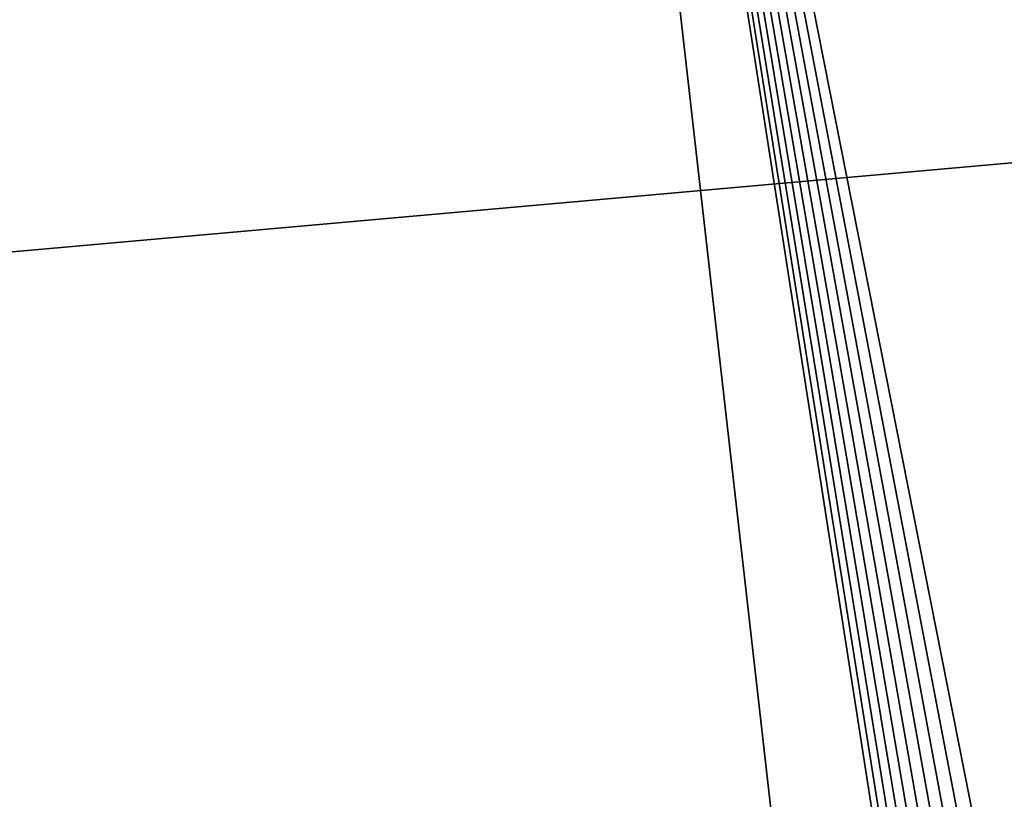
# Model space of a CAD drawing. Header units: millimetres. Extents: x -98 to 58, y -78 to 78.
# Tile 75 of 106: x -0.73 to 1.57, y 12.97 to 14.79. Entities that reach past the tile are written whole.
import ezdxf

# ---------------------------------------------------------------- set-up
doc = ezdxf.new("R2010")
doc.units = ezdxf.units.MM
doc.header["$LTSCALE"] = 52.148148
for name, color, linetype in [('378', 7, 'CONTINUOUS'), ('773', 7, 'CONTINUOUS'), ('809', 7, 'CONTINUOUS')]:
    doc.layers.add(name, color=color, linetype=linetype)

msp = doc.modelspace()

# ---------------------------------------------------------------- linework, layer by layer
at = {"layer": '378', "linetype": 'CONTINUOUS'}
for points in [[(-20, 76.553, 27.9864), (-15.8178, 13.7375, 28.9643), (3.6562, 72.8062, 27.9864), (-20, 76.553, 27.9864)], [(-15.8178, 13.7375, 28.9643), (-12.5411, 16.7824, 28.9417), (3.6562, 72.8062, 27.9864), (-15.8178, 13.7375, 28.9643)]]:
    msp.add_3dface(points, dxfattribs=at)
at = {"layer": '773', "linetype": 'CONTINUOUS'}
for points in [[(-4.5033, 17.8751, 84.6008), (0.3878, 18.5325, 83.2903), (-6.7434, 7.8725, 85.2011), (-4.5033, 17.8751, 84.6008)], [(0.3878, 18.5325, 83.2903), (1.3582, 10, 83.0302), (-6.7434, 7.8725, 85.2011), (0.3878, 18.5325, 83.2903)], [(0.3878, 18.5325, 83.2903), (5.281, 17.8751, 81.9791), (1.5532, 12.6353, 82.978), (0.3878, 18.5325, 83.2903)], [(1.3582, 10, 83.0302), (0.3878, 18.5325, 83.2903), (1.401, 12.0332, 83.0188), (1.3582, 10, 83.0302)], [(1.401, 12.0332, 83.0188), (0.3878, 18.5325, 83.2903), (1.4036, 12.1328, 83.0181), (1.401, 12.0332, 83.0188)], [(1.4036, 12.1328, 83.0181), (0.3878, 18.5325, 83.2903), (1.411, 12.2219, 83.0161), (1.4036, 12.1328, 83.0181)], [(1.411, 12.2219, 83.0161), (0.3878, 18.5325, 83.2903), (1.4224, 12.3014, 83.013), (1.411, 12.2219, 83.0161)], [(1.4224, 12.3014, 83.013), (0.3878, 18.5325, 83.2903), (1.4374, 12.3725, 83.009), (1.4224, 12.3014, 83.013)], [(1.4374, 12.3725, 83.009), (0.3878, 18.5325, 83.2903), (1.4554, 12.4362, 83.0042), (1.4374, 12.3725, 83.009)], [(1.4554, 12.4362, 83.0042), (0.3878, 18.5325, 83.2903), (1.4761, 12.4934, 82.9986), (1.4554, 12.4362, 83.0042)], [(1.4761, 12.4934, 82.9986), (0.3878, 18.5325, 83.2903), (1.4993, 12.5449, 82.9924), (1.4761, 12.4934, 82.9986)], [(1.4993, 12.5449, 82.9924), (0.3878, 18.5325, 83.2903), (1.5249, 12.592, 82.9856), (1.4993, 12.5449, 82.9924)], [(1.5249, 12.592, 82.9856), (0.3878, 18.5325, 83.2903), (1.5532, 12.6353, 82.978), (1.5249, 12.592, 82.9856)], [(1.5532, 12.6353, 82.978), (5.281, 17.8751, 81.9791), (1.5841, 12.6752, 82.9697), (1.5532, 12.6353, 82.978)]]:
    msp.add_3dface(points, dxfattribs=at)
at = {"layer": '809', "linetype": 'CONTINUOUS'}
for points in [[(-20.2133, 14.4183, 91.2548), (-20.4244, 14.3405, 91.317), (10.8839, 19.2326, 82.7308), (-20.2133, 14.4183, 91.2548)], [(10.8839, 19.2326, 82.7308), (-20.4244, 14.3405, 91.317), (15.5742, 15.6979, 81.7833), (10.8839, 19.2326, 82.7308)], [(-15.6225, 16.7249, 89.8403), (-20.2133, 14.4183, 91.2548), (10.8839, 19.2326, 82.7308), (-15.6225, 16.7249, 89.8403)], [(15.5742, 15.6979, 81.7833), (-20.6509, 14.3118, 91.3786), (-83.6945, 6.8644, 108.5647), (15.5742, 15.6979, 81.7833)], [(19.1535, 11.0699, 81.1063), (15.5742, 15.6979, 81.7833), (-83.6945, 6.8644, 108.5647), (19.1535, 11.0699, 81.1063)], [(-20.4244, 14.3405, 91.317), (-20.6509, 14.3118, 91.3786), (15.5742, 15.6979, 81.7833), (-20.4244, 14.3405, 91.317)]]:
    msp.add_3dface(points, dxfattribs=at)

doc.saveas('drawing.dxf')
